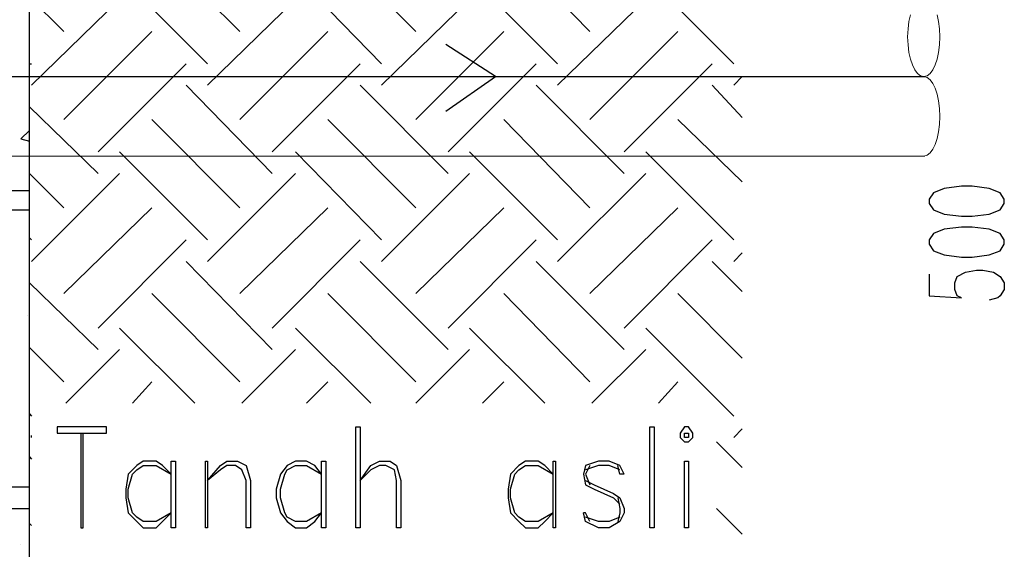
# Model space of a CAD drawing. Header units: millimetres. Extents: x 0 to 420, y 0 to 297.
# Tile 28 of 49: x 306 to 325, y 106 to 116. Entities that reach past the tile are written whole.
import ezdxf

# ---------------------------------------------------------------- set-up
doc = ezdxf.new("R2010")
doc.units = ezdxf.units.MM
doc.layers.add('LINE_000000', color=7, linetype='Continuous')

msp = doc.modelspace()

# ---------------------------------------------------------------- linework, layer by layer
at = {"layer": 'LINE_000000', "lineweight": 25}
for p, q in [((308.61, 117.602), (310.346, 115.866)), ((312.081, 117.602), (313.817, 115.866)), ((315.553, 117.602), (317.246, 115.866)), ((307.975, 116.967), (309.711, 115.231)), ((311.446, 116.967), (313.14, 115.231)), ((314.875, 116.967), (316.611, 115.231)), ((318.347, 116.967), (320.082, 115.231)), ((306.197, 116.544), (306.874, 115.866)), ((306.239, 114.808), (307.975, 116.501)), ((309.711, 114.808), (311.446, 116.501)), ((313.14, 114.808), (314.875, 116.501)), ((316.611, 114.808), (318.347, 116.501)), ((306.874, 114.131), (308.61, 115.866)), ((310.346, 114.131), (312.081, 115.866)), ((313.817, 114.131), (315.553, 115.866)), ((317.246, 114.131), (318.982, 115.866)), ((306.197, 115.231), (306.239, 115.231)), ((307.552, 113.496), (309.287, 115.231)), ((310.981, 113.496), (312.716, 115.231)), ((314.452, 113.496), (316.188, 115.231)), ((317.923, 113.496), (319.659, 115.231)), ((304.25, 114.977), (323.85, 114.977)), ((320.082, 114.808), (320.252, 114.977)), ((309.287, 114.808), (310.981, 113.072)), ((312.716, 114.808), (314.452, 113.072)), ((316.188, 114.808), (317.923, 113.072)), ((319.659, 114.808), (320.252, 114.173)), ((306.197, 114.385), (307.552, 113.072)), ((308.61, 114.131), (310.346, 112.395)), ((312.081, 114.131), (313.817, 112.395)), ((315.553, 114.131), (317.246, 112.395)), ((318.982, 114.131), (320.252, 112.903)), ((306.028, 113.75), (306.197, 113.919)), ((306.028, 113.75), (306.197, 113.707)), ((306.197, 113.834), (306.197, 113.919)), ((307.975, 113.496), (309.711, 111.76)), ((311.446, 113.496), (313.14, 111.76)), ((314.875, 113.496), (316.611, 111.76)), ((318.347, 113.496), (320.082, 111.76)), ((306.197, 113.072), (306.874, 112.395)), ((306.239, 111.337), (307.975, 113.072)), ((309.711, 111.337), (311.446, 113.072)), ((313.14, 111.337), (314.875, 113.072)), ((316.611, 111.337), (318.347, 113.072)), ((304.25, 112.734), (306.197, 112.734)), ((306.874, 110.702), (308.61, 112.395)), ((310.346, 110.702), (312.081, 112.395)), ((313.817, 110.702), (315.553, 112.395)), ((317.246, 110.702), (318.982, 112.395)), ((304.25, 112.353), (306.197, 112.353)), ((306.197, 111.802), (306.239, 111.76)), ((307.552, 110.024), (309.287, 111.76)), ((310.981, 110.024), (312.716, 111.76)), ((314.452, 110.024), (316.188, 111.76)), ((317.923, 110.024), (319.659, 111.76)), ((320.082, 111.337), (320.252, 111.506)), ((306.197, 111.379), (306.197, 111.379)), ((309.287, 111.337), (310.981, 109.601)), ((312.716, 111.337), (314.452, 109.601)), ((316.188, 111.337), (317.923, 109.601)), ((319.659, 111.337), (320.252, 110.744)), ((306.197, 110.913), (307.552, 109.601)), ((308.61, 110.702), (310.346, 108.966)), ((312.081, 110.702), (313.817, 108.966)), ((315.553, 110.702), (317.246, 108.966)), ((318.982, 110.702), (320.252, 109.432)), ((306.155, 110.278), (306.155, 110.278)), ((307.975, 110.024), (309.457, 108.543)), ((311.446, 110.024), (312.928, 108.543)), ((314.875, 110.024), (316.357, 108.543)), ((318.347, 110.024), (320.082, 108.289)), ((306.197, 109.643), (306.874, 108.966)), ((306.917, 108.543), (307.975, 109.601)), ((310.388, 108.543), (311.446, 109.601)), ((313.817, 108.543), (314.875, 109.601)), ((317.288, 108.543), (318.347, 109.601)), ((308.229, 108.543), (308.61, 108.966)), ((311.658, 108.543), (312.081, 108.966)), ((315.129, 108.543), (315.553, 108.966)), ((318.601, 108.543), (318.982, 108.966)), ((306.197, 108.331), (306.239, 108.289)), ((320.082, 107.865), (320.252, 108.035)), ((306.239, 107.865), (306.239, 107.908)), ((319.744, 107.781), (320.252, 107.273)), ((306.197, 107.569), (306.197, 107.569)), ((306.197, 107.484), (306.239, 107.442)), ((304.25, 106.892), (306.197, 106.892)), ((304.25, 106.892), (306.197, 106.892)), ((304.25, 106.468), (306.197, 106.468)), ((304.25, 106.468), (306.197, 106.468)), ((319.744, 106.468), (320.252, 105.96)), ((306.197, 106.172), (306.239, 106.13)), ((306.028, 105.749), (306.028, 105.749))]:
    msp.add_line(p, q, dxfattribs=at)
at = {"layer": 'LINE_000000', "lineweight": 13}
msp.add_line((304.25, 113.411), (323.85, 113.411), dxfattribs=at)
at = {"layer": 'LINE_000000', "lineweight": 25}
for points in [[(263.186, 121.497), (263.186, 62.78), (306.197, 62.78), (306.197, 121.497), (263.186, 121.497)], [(323.935, 112.48), (324.019, 112.353), (324.231, 112.268), (324.57, 112.226), (324.781, 112.226), (325.12, 112.268), (325.332, 112.353), (325.416, 112.48), (325.416, 112.564), (325.332, 112.691), (325.12, 112.776), (324.781, 112.818), (324.57, 112.818), (324.231, 112.776), (324.019, 112.691), (323.935, 112.564), (323.935, 112.48)], [(323.935, 111.675), (324.019, 111.548), (324.231, 111.464), (324.57, 111.421), (324.781, 111.421), (325.12, 111.464), (325.332, 111.548), (325.416, 111.675), (325.416, 111.76), (325.332, 111.887), (325.12, 111.972), (324.781, 112.014), (324.57, 112.014), (324.231, 111.972), (324.019, 111.887), (323.935, 111.76), (323.935, 111.675)], [(307.721, 107.95), (307.721, 108.077), (306.747, 108.077), (306.747, 107.95), (307.721, 107.95)], [(312.716, 106.087), (312.632, 106.087), (312.632, 108.077), (312.716, 108.077), (312.716, 106.087)], [(318.516, 106.087), (318.431, 106.087), (318.431, 108.077), (318.516, 108.077), (318.516, 106.087)], [(319.109, 108.077), (319.024, 107.95), (319.024, 107.865), (319.109, 107.781), (319.193, 107.781), (319.278, 107.865), (319.278, 107.95), (319.193, 108.077), (319.109, 108.077)], [(319.109, 107.95), (319.193, 107.95), (319.193, 107.865), (319.109, 107.865), (319.109, 107.95)], [(308.991, 106.384), (308.695, 106.214), (308.441, 106.214), (308.314, 106.299), (308.229, 106.384), (308.144, 106.68), (308.144, 106.849), (308.229, 107.146), (308.314, 107.23), (308.441, 107.315), (308.695, 107.315), (308.991, 107.146), (308.822, 107.315), (308.695, 107.4), (308.441, 107.4), (308.314, 107.315), (308.144, 107.146), (308.102, 106.849), (308.102, 106.68), (308.144, 106.384), (308.314, 106.214), (308.441, 106.087), (308.695, 106.087), (308.822, 106.214), (308.991, 106.384)], [(309.076, 106.087), (308.991, 106.087), (308.991, 107.4), (309.076, 107.4), (309.076, 106.087)], [(309.711, 106.087), (309.668, 106.087), (309.668, 107.4), (309.711, 107.4), (309.711, 106.087)], [(310.557, 106.087), (310.473, 106.087), (310.473, 107.019), (310.388, 107.23), (310.261, 107.315), (310.092, 107.315), (309.965, 107.23), (309.711, 107.019), (309.965, 107.315), (310.092, 107.4), (310.303, 107.4), (310.473, 107.315), (310.557, 107.019), (310.557, 106.087)], [(311.954, 106.384), (311.658, 106.214), (311.446, 106.214), (311.277, 106.299), (311.235, 106.384), (311.15, 106.68), (311.15, 106.849), (311.235, 107.146), (311.277, 107.23), (311.446, 107.315), (311.658, 107.315), (311.954, 107.146), (311.827, 107.315), (311.658, 107.4), (311.446, 107.4), (311.277, 107.315), (311.15, 107.146), (311.065, 106.849), (311.065, 106.68), (311.15, 106.384), (311.277, 106.214), (311.446, 106.087), (311.658, 106.087), (311.827, 106.214), (311.954, 106.384)], [(312.039, 106.087), (311.954, 106.087), (311.954, 107.4), (312.039, 107.4), (312.039, 106.087)], [(313.521, 106.087), (313.436, 106.087), (313.436, 107.019), (313.394, 107.23), (313.224, 107.315), (313.097, 107.315), (312.928, 107.23), (312.716, 107.019), (312.928, 107.315), (313.097, 107.4), (313.309, 107.4), (313.436, 107.315), (313.521, 107.019), (313.521, 106.087)], [(316.526, 106.384), (316.23, 106.214), (315.976, 106.214), (315.849, 106.299), (315.764, 106.384), (315.68, 106.68), (315.68, 106.849), (315.764, 107.146), (315.849, 107.23), (315.976, 107.315), (316.23, 107.315), (316.526, 107.146), (316.357, 107.315), (316.23, 107.4), (315.976, 107.4), (315.849, 107.315), (315.68, 107.146), (315.637, 106.849), (315.637, 106.68), (315.68, 106.384), (315.849, 106.214), (315.976, 106.087), (316.23, 106.087), (316.357, 106.214), (316.526, 106.384)], [(316.569, 106.087), (316.526, 106.087), (316.526, 107.4), (316.569, 107.4), (316.569, 106.087)], [(319.193, 106.087), (319.109, 106.087), (319.109, 107.4), (319.193, 107.4), (319.193, 106.087)]]:
    msp.add_lwpolyline(points, close=True, dxfattribs=at)
at = {"layer": 'LINE_000000', "lineweight": 30}
msp.add_lwpolyline([(304.25, 100.923), (304.927, 100.923), (305.35, 101.939), (306.197, 101.939), (306.197, 121.497), (305.52, 121.497), (305.139, 120.523), (304.25, 120.523), (304.25, 100.923)], close=True, dxfattribs=at)
at = {"layer": 'LINE_000000', "lineweight": 13}
for points in [[(323.566, 116.198), (323.536, 116.065), (323.518, 115.918), (323.511, 115.761), (323.518, 115.603), (323.536, 115.456), (323.566, 115.323), (323.604, 115.207), (323.651, 115.111), (323.705, 115.039), (323.765, 114.993), (323.829, 114.977), (323.893, 114.993), (323.952, 115.039), (324.006, 115.111), (324.053, 115.207), (324.092, 115.323), (324.121, 115.456), (324.14, 115.603), (324.146, 115.761), (324.14, 115.918), (324.121, 116.065), (324.092, 116.198)], [(323.829, 113.411), (323.893, 113.427), (323.952, 113.473), (324.006, 113.545), (324.053, 113.64), (324.092, 113.756), (324.121, 113.889), (324.14, 114.036), (324.146, 114.194), (324.14, 114.352), (324.121, 114.499), (324.092, 114.632), (324.053, 114.748), (324.006, 114.844), (323.952, 114.916), (323.893, 114.961), (323.829, 114.977)]]:
    msp.add_lwpolyline(points, dxfattribs=at)
at = {"layer": 'LINE_000000', "lineweight": 25}
for points in [[(314.41, 114.3), (315.383, 114.977), (314.41, 115.612)], [(323.935, 111.083), (323.935, 110.659), (324.57, 110.617), (324.485, 110.659), (324.443, 110.786), (324.443, 110.913), (324.485, 111.04), (324.654, 111.125), (324.866, 111.167), (324.993, 111.167), (325.205, 111.125), (325.332, 111.04), (325.416, 110.913), (325.416, 110.786), (325.332, 110.659), (325.289, 110.617), (325.12, 110.575)], [(307.213, 107.95), (307.213, 106.087), (307.255, 106.087), (307.255, 107.95)], [(317.923, 107.146), (317.839, 107.315), (317.627, 107.4), (317.415, 107.4), (317.161, 107.315), (317.119, 107.146), (317.161, 106.934), (317.331, 106.849), (317.712, 106.68), (317.839, 106.553)], [(317.839, 107.23), (317.627, 107.315), (317.415, 107.315), (317.161, 107.23)], [(317.246, 107.315), (317.161, 107.146), (317.246, 106.934)], [(317.923, 107.146), (317.839, 107.146), (317.796, 107.315)], [(317.161, 107.019), (317.331, 106.934), (317.712, 106.765), (317.839, 106.68), (317.923, 106.468), (317.923, 106.384), (317.839, 106.214), (317.627, 106.087), (317.415, 106.087), (317.161, 106.214), (317.119, 106.384)], [(317.796, 106.68), (317.839, 106.468), (317.839, 106.384), (317.796, 106.214)], [(317.246, 106.214), (317.161, 106.384), (317.119, 106.384)], [(317.839, 106.299), (317.627, 106.214), (317.415, 106.214), (317.161, 106.299)]]:
    msp.add_lwpolyline(points, dxfattribs=at)

doc.saveas('drawing.dxf')
